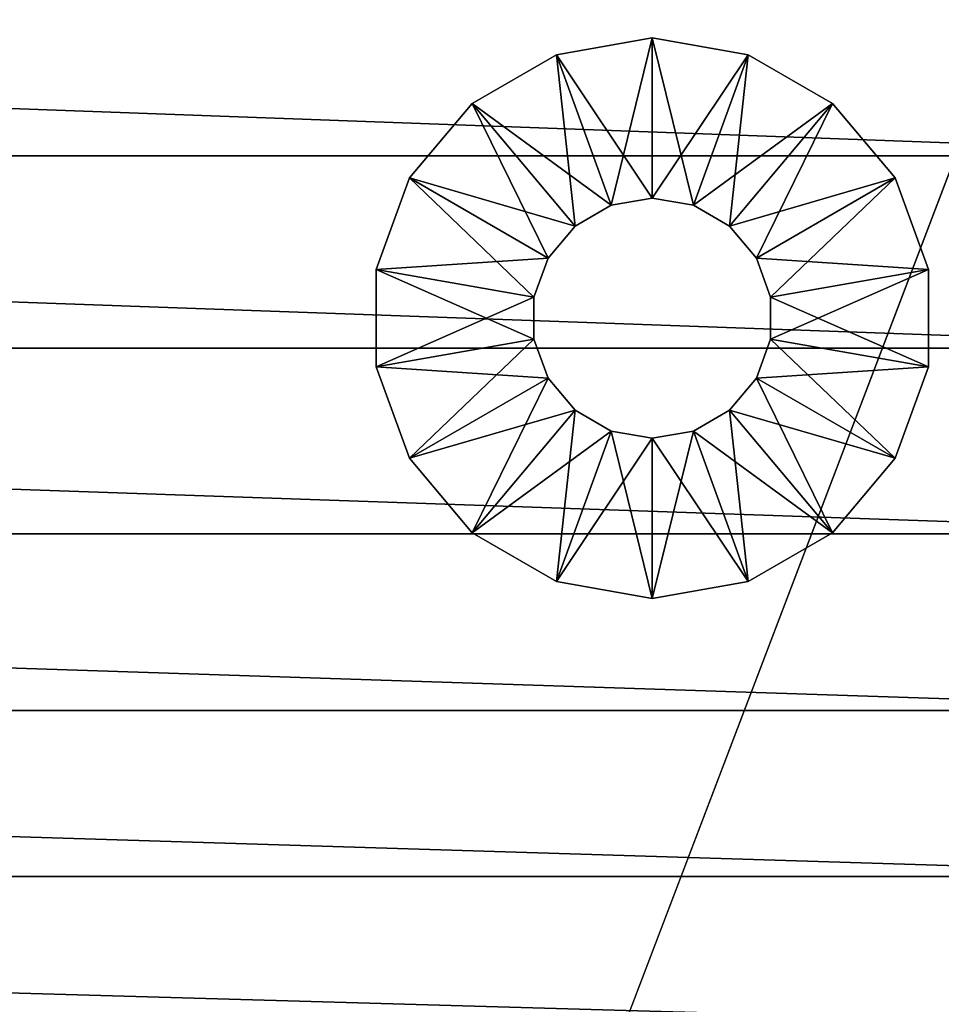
# Model space of a CAD drawing. Header units: inches. Extents: x 0 to 9, y -24.1 to 0.
# Tile 70 of 84: x 6.8 to 8.3, y -2.9 to -1.3. Entities that reach past the tile are written whole.
import ezdxf

# ---------------------------------------------------------------- set-up
doc = ezdxf.new("R2010")
doc.units = ezdxf.units.IN
doc.header["$LTSCALE"] = 25.4
doc.layers.add('A-FURN-3-ST', color=150, linetype='Continuous')
doc.layers.add('A-FURN-3-ST-GD', color=252, linetype='Continuous')

msp = doc.modelspace()

# ---------------------------------------------------------------- meshes
at = {"layer": 'A-FURN-3-ST'}
mesh = msp.add_polyface(dxfattribs=at)
corners = [(0.1776, -8.4591, 6.9257), (0.1755, -8.4583, 6.9241), (0.1755, -8.6817, 6.8298), (0.1801, -8.4597, 6.927), (0.1776, -8.6825, 6.8314), (0.183, -8.4601, 6.9279), (0.1801, -8.6831, 6.8327), (0.1863, -8.4604, 6.9284), (0.183, -8.6836, 6.8336), (0.1776, -8.2405, 7.0323), (0.1755, -8.2397, 7.0307), (0.1801, -8.2411, 7.0336), (0.183, -8.2415, 7.0344), (0.1863, -8.2418, 7.035), (0.1776, -8.0272, 7.1508), (0.1755, -8.0264, 7.1492), (0.1801, -8.0278, 7.152), (0.183, -8.0282, 7.1529), (0.1863, -8.0285, 7.1534), (0.1776, -6.9994, 7.9437), (0.1755, -6.9986, 7.9421), (0.1801, -7, 7.9449), (0.183, -7.0004, 7.9458), (0.1863, -7.0007, 7.9464), (0.1737, -6.9976, 7.9401), (0.1755, -6.1887, 8.8881), (0.1776, -6.1895, 8.8897), (0.1801, -6.1901, 8.891), (0.183, -6.1906, 8.8919), (0.1863, -6.1908, 8.8924), (0.19, -8.2419, 7.0352), (0.19, -8.4605, 6.9286), (0.19, -8.0286, 7.1536), (0.19, -7.0008, 7.9465), (0.19, -6.1909, 8.8926), (0.3213, -22.4846, 0.2892), (0.3213, -0.4423, 0.2807), (0.3213, -0.4356, 0.4697), (0.1707, -22.6352, 0.2919), (0.1707, -0.2918, 0.2779), (8.8422, -7.0008, 7.9466), (8.8422, -8.0286, 7.1536), (8.8422, -8.2419, 7.0352), (8.8422, -8.4605, 6.9286), (0.3213, -22.4779, 0.4782), (8.711, -0.4356, 0.4697)]
mesh.append_faces([[corners[k] for k in face] for face in [(0, 1, 2), (3, 0, 4), (5, 3, 6), (7, 5, 8), (9, 10, 1), (1, 0, 9), (11, 9, 0), (0, 3, 11), (12, 11, 3), (3, 5, 12), (13, 12, 5), (5, 7, 13), (14, 15, 10), (10, 9, 14), (16, 14, 9), (9, 11, 16), (17, 16, 11), (11, 12, 17), (18, 17, 12), (12, 13, 18), (19, 20, 15), (15, 14, 19), (21, 19, 14), (14, 16, 21), (22, 21, 16), (16, 17, 22), (23, 22, 17), (17, 18, 23), (24, 20, 25), (20, 19, 26), (19, 21, 27), (21, 22, 28), (22, 23, 29), (30, 13, 7), (7, 31, 30), (32, 18, 13), (13, 30, 32), (33, 23, 18), (18, 32, 33), (23, 33, 34), (38, 39, 36), (34, 33, 40), (33, 32, 41), (32, 30, 42), (30, 31, 43)]])
mesh.append_faces([[corners[k] for k in face] for face in [(35, 36, 37), (44, 37, 45)]], dxfattribs={"vtx2": -1})
mesh = msp.add_polyface(dxfattribs=at)
corners = [(8.8546, -13.1843, 6.9343), (8.8567, -13.1836, 6.9327), (8.8567, -12.9735, 6.8444), (8.8521, -13.1849, 6.9355), (8.8546, -12.9743, 6.846), (8.8492, -13.1854, 6.9364), (8.8521, -12.9749, 6.8473), (8.8459, -13.1856, 6.937), (8.8492, -12.9753, 6.8482), (8.8546, -13.3908, 7.0323), (8.8567, -13.39, 7.0307), (8.8521, -13.3914, 7.0335), (8.8492, -13.3918, 7.0344), (8.8459, -13.3921, 7.035), (8.8546, -13.5933, 7.1393), (8.8567, -13.5925, 7.1377), (8.8521, -13.5939, 7.1406), (8.8492, -13.5944, 7.1415), (8.8459, -13.5946, 7.142), (8.8546, -15.7958, 8.2178), (8.8567, -15.795, 8.2162), (8.8521, -15.7964, 8.219), (8.8492, -15.7969, 8.2199), (8.8459, -15.7971, 8.2204), (8.8546, -15.9903, 8.3267), (8.8521, -15.9909, 8.328), (8.8492, -15.9913, 8.3289), (8.8459, -15.9916, 8.3294), (8.8422, -13.1857, 6.9371), (8.8459, -12.9756, 6.8487), (8.8422, -13.3921, 7.0352), (8.8422, -13.5947, 7.1422), (8.8422, -15.7972, 8.2206), (8.8422, -15.9916, 8.3296), (8.711, -0.4423, 0.2807), (8.711, -22.4846, 0.2892), (8.711, -22.4779, 0.4782), (8.8616, -0.2918, 0.2779), (8.8616, -22.6352, 0.2919), (0.19, -13.1857, 6.9371), (0.19, -13.3921, 7.0351), (0.19, -13.5947, 7.1422), (0.19, -15.7972, 8.2206), (8.711, -0.4356, 0.4697), (0.3213, -22.4779, 0.4782)]
mesh.append_faces([[corners[k] for k in face] for face in [(0, 1, 2), (3, 0, 4), (5, 3, 6), (7, 5, 8), (9, 10, 1), (1, 0, 9), (11, 9, 0), (0, 3, 11), (12, 11, 3), (3, 5, 12), (13, 12, 5), (5, 7, 13), (14, 15, 10), (10, 9, 14), (16, 14, 9), (9, 11, 16), (17, 16, 11), (11, 12, 17), (18, 17, 12), (12, 13, 18), (19, 20, 15), (15, 14, 19), (21, 19, 14), (14, 16, 21), (22, 21, 16), (16, 17, 22), (23, 22, 17), (17, 18, 23), (20, 19, 24), (19, 21, 25), (21, 22, 26), (22, 23, 27), (28, 7, 29), (30, 13, 7), (7, 28, 30), (31, 18, 13), (13, 30, 31), (32, 23, 18), (18, 31, 32), (23, 32, 33), (34, 35, 36), (37, 38, 35), (30, 28, 39), (31, 30, 40), (32, 31, 41), (33, 32, 42)]])
mesh.append_faces([[corners[k] for k in face] for face in [(43, 36, 44)]], dxfattribs={"vtx2": -1})
mesh = msp.add_polyface(dxfattribs=at)
corners = [(8.8546, -6.9994, 7.9437), (8.8567, -6.9986, 7.9421), (8.8567, -6.1887, 8.8881), (8.8521, -7, 7.9449), (8.8546, -6.1895, 8.8897), (8.8492, -7.0004, 7.9458), (8.8521, -6.1901, 8.891), (8.8459, -7.0007, 7.9464), (8.8492, -6.1906, 8.8919), (8.8585, -6.9976, 7.9401), (8.8567, -8.0264, 7.1492), (8.8546, -8.0272, 7.1508), (8.8521, -8.0278, 7.152), (8.8492, -8.0282, 7.1529), (8.8459, -8.0285, 7.1535), (8.8546, -8.2405, 7.0323), (8.8567, -8.2397, 7.0307), (8.8521, -8.2411, 7.0336), (8.8492, -8.2415, 7.0345), (8.8459, -8.2418, 7.035), (8.8546, -8.4591, 6.9257), (8.8567, -8.4583, 6.9241), (8.8521, -8.4597, 6.927), (8.8492, -8.4601, 6.9279), (8.8459, -8.4604, 6.9284), (8.8546, -8.6825, 6.8314), (8.8521, -8.6831, 6.8327), (8.8492, -8.6836, 6.8336), (8.8422, -7.0008, 7.9466), (8.8459, -6.1908, 8.8924), (8.8422, -6.1909, 8.8926), (8.8422, -8.0286, 7.1536), (8.8422, -8.2419, 7.0352), (8.8422, -8.4605, 6.9286), (8.711, -22.4779, 0.4782), (8.711, -0.4356, 0.4697), (8.711, -0.4423, 0.2807), (8.711, -22.4846, 0.2892), (8.8616, -0.2918, 0.2779), (0.19, -6.1909, 8.8926), (0.19, -7.0008, 7.9465), (0.19, -8.0286, 7.1536), (0.19, -8.2419, 7.0352)]
mesh.append_faces([[corners[k] for k in face] for face in [(0, 1, 2), (3, 0, 4), (5, 3, 6), (7, 5, 8), (9, 1, 10), (11, 10, 1), (1, 0, 11), (12, 11, 0), (0, 3, 12), (13, 12, 3), (3, 5, 13), (14, 13, 5), (5, 7, 14), (15, 16, 10), (10, 11, 15), (17, 15, 11), (11, 12, 17), (18, 17, 12), (12, 13, 18), (19, 18, 13), (13, 14, 19), (20, 21, 16), (16, 15, 20), (22, 20, 15), (15, 17, 22), (23, 22, 17), (17, 18, 23), (24, 23, 18), (18, 19, 24), (21, 20, 25), (20, 22, 26), (22, 23, 27), (28, 7, 29), (29, 30, 28), (31, 14, 7), (7, 28, 31), (32, 19, 14), (14, 31, 32), (33, 24, 19), (19, 32, 33), (34, 35, 36), (37, 36, 38), (28, 30, 39), (31, 28, 40), (32, 31, 41), (33, 32, 42)]])
mesh = msp.add_polyface(dxfattribs=at)
corners = [(0.1776, -15.7958, 8.2178), (0.1755, -15.795, 8.2161), (0.1755, -15.9895, 8.3251), (0.1801, -15.7964, 8.219), (0.1776, -15.9903, 8.3267), (0.183, -15.7969, 8.2199), (0.1801, -15.9909, 8.328), (0.1863, -15.7971, 8.2204), (0.183, -15.9913, 8.3289), (0.1737, -15.7941, 8.2142), (0.1755, -13.5925, 7.1377), (0.1776, -13.5933, 7.1393), (0.1801, -13.5939, 7.1406), (0.183, -13.5944, 7.1415), (0.1863, -13.5946, 7.142), (0.1776, -13.3908, 7.0323), (0.1755, -13.39, 7.0307), (0.1801, -13.3914, 7.0335), (0.183, -13.3918, 7.0344), (0.1863, -13.3921, 7.035), (0.1776, -13.1843, 6.9343), (0.1755, -13.1836, 6.9327), (0.1801, -13.1849, 6.9355), (0.183, -13.1854, 6.9364), (0.1863, -13.1856, 6.937), (0.1776, -12.9743, 6.846), (0.1801, -12.9749, 6.8473), (0.183, -12.9753, 6.8481), (0.1863, -12.9756, 6.8487), (0.19, -15.7972, 8.2206), (0.1863, -15.9916, 8.3294), (0.19, -13.5947, 7.1422), (0.19, -13.3921, 7.0351), (0.19, -13.1857, 6.9371), (0.19, -12.9756, 6.8489), (0.3213, -0.4356, 0.4697), (0.3213, -22.4779, 0.4782), (0.3213, -22.4846, 0.2892), (0.3213, -0.4423, 0.2807), (0.1707, -22.6352, 0.2919), (8.8422, -13.1857, 6.9371), (8.8422, -13.3921, 7.0352), (8.8422, -13.5947, 7.1422), (8.8422, -15.7972, 8.2206)]
mesh.append_faces([[corners[k] for k in face] for face in [(0, 1, 2), (3, 0, 4), (5, 3, 6), (7, 5, 8), (9, 1, 10), (11, 10, 1), (1, 0, 11), (12, 11, 0), (0, 3, 12), (13, 12, 3), (3, 5, 13), (14, 13, 5), (5, 7, 14), (15, 16, 10), (10, 11, 15), (17, 15, 11), (11, 12, 17), (18, 17, 12), (12, 13, 18), (19, 18, 13), (13, 14, 19), (20, 21, 16), (16, 15, 20), (22, 20, 15), (15, 17, 22), (23, 22, 17), (17, 18, 23), (24, 23, 18), (18, 19, 24), (21, 20, 25), (20, 22, 26), (22, 23, 27), (23, 24, 28), (29, 7, 30), (31, 14, 7), (7, 29, 31), (32, 19, 14), (14, 31, 32), (33, 24, 19), (19, 32, 33), (24, 33, 34), (38, 37, 39), (34, 33, 40), (33, 32, 41), (32, 31, 42), (31, 29, 43)]])
mesh.append_faces([[corners[k] for k in face] for face in [(35, 36, 37)]], dxfattribs={"vtx2": -1})
mesh = msp.add_polyface(dxfattribs=at)
corners = [(0.1863, -3.865, 12.7568), (0.183, -3.8648, 12.7563), (0.183, -4.4357, 11.8328), (0.1801, -3.8643, 12.7554), (0.183, -3.1953, 13.8223), (0.1863, -3.1956, 13.8229), (0.1863, -2.972, 14.0565), (0.183, -2.9718, 14.056), (0.1863, -2.7248, 14.2584), (0.183, -2.7246, 14.2578), (0.1863, -2.4572, 14.4269), (0.183, -2.4569, 14.4263), (0.1801, -2.4565, 14.4254), (0.183, -2.172, 14.56), (0.1863, -2.1723, 14.5605), (0.1801, -2.1716, 14.5591), (0.183, -1.8731, 14.6573), (0.1863, -1.8733, 14.6579), (0.1801, -1.8726, 14.6564), (0.183, -1.5632, 14.7168), (0.1863, -1.5635, 14.7174), (0.1801, -1.5628, 14.7159), (0.183, -1.2458, 14.737), (0.1863, -1.2461, 14.7375), (0.19, -3.8651, 12.757), (0.1863, -4.436, 11.8334), (0.19, -3.1957, 13.823), (0.19, -2.9721, 14.0567), (0.19, -2.7249, 14.2585), (0.19, -2.4573, 14.427), (0.19, -2.1724, 14.5607), (0.19, -1.8734, 14.658), (0.19, -1.5636, 14.7175), (0.19, -1.2461, 14.7377), (8.8422, -1.5636, 14.7176), (8.8422, -1.8734, 14.658), (8.8422, -2.1724, 14.5607), (8.8422, -2.4573, 14.427), (8.8422, -2.7249, 14.2585), (8.8422, -2.9721, 14.0567), (8.8422, -3.1956, 13.823), (8.8422, -3.8651, 12.757)]
mesh.append_faces([[corners[k] for k in face] for face in [(0, 1, 2), (3, 1, 4), (5, 4, 1), (1, 0, 5), (6, 7, 4), (4, 5, 6), (8, 9, 7), (7, 6, 8), (10, 11, 9), (9, 8, 10), (12, 11, 13), (14, 13, 11), (11, 10, 14), (15, 13, 16), (17, 16, 13), (13, 14, 17), (18, 16, 19), (20, 19, 16), (16, 17, 20), (21, 19, 22), (23, 22, 19), (19, 20, 23), (24, 0, 25), (26, 5, 0), (0, 24, 26), (27, 6, 5), (5, 26, 27), (28, 8, 6), (6, 27, 28), (29, 10, 8), (8, 28, 29), (30, 14, 10), (10, 29, 30), (31, 17, 14), (14, 30, 31), (32, 20, 17), (17, 31, 32), (33, 23, 20), (20, 32, 33), (33, 32, 34), (32, 31, 35), (31, 30, 36), (30, 29, 37), (29, 28, 38), (28, 27, 39), (27, 26, 40), (26, 24, 41)]])
mesh = msp.add_polyface(dxfattribs=at)
corners = [(8.8521, -1.2454, 14.7361), (8.8492, -1.2458, 14.737), (8.8492, -1.5632, 14.7168), (8.8459, -1.5635, 14.7174), (8.8459, -1.2461, 14.7375), (8.8521, -1.5628, 14.7159), (8.8492, -1.8731, 14.6573), (8.8459, -1.8733, 14.6579), (8.8521, -1.8726, 14.6564), (8.8492, -2.172, 14.56), (8.8459, -2.1723, 14.5605), (8.8521, -2.1716, 14.5591), (8.8492, -2.4569, 14.4263), (8.8459, -2.4572, 14.4269), (8.8521, -2.4565, 14.4254), (8.8492, -2.7246, 14.2578), (8.8459, -2.7248, 14.2584), (8.8521, -2.7241, 14.2569), (8.8492, -2.9718, 14.056), (8.8459, -2.972, 14.0565), (8.8459, -3.1956, 13.8229), (8.8492, -3.1953, 13.8223), (8.8459, -3.865, 12.7568), (8.8492, -3.8648, 12.7563), (8.8422, -1.5636, 14.7176), (8.8422, -1.2461, 14.7377), (8.8422, -1.8734, 14.658), (8.8422, -2.1724, 14.5607), (8.8422, -2.4573, 14.427), (8.8422, -2.7249, 14.2585), (8.8422, -2.9721, 14.0567), (8.8422, -3.1956, 13.823), (8.8422, -3.8651, 12.757), (0.19, -1.2461, 14.7377), (0.19, -1.5636, 14.7175), (0.19, -1.8734, 14.658), (0.19, -2.1724, 14.5607), (0.19, -2.4573, 14.427), (0.19, -2.7249, 14.2585), (0.19, -2.9721, 14.0567), (0.19, -3.1957, 13.823)]
mesh.append_faces([[corners[k] for k in face] for face in [(0, 1, 2), (3, 2, 1), (1, 4, 3), (5, 2, 6), (7, 6, 2), (2, 3, 7), (8, 6, 9), (10, 9, 6), (6, 7, 10), (11, 9, 12), (13, 12, 9), (9, 10, 13), (14, 12, 15), (16, 15, 12), (12, 13, 16), (17, 15, 18), (19, 18, 15), (15, 16, 19), (20, 21, 18), (18, 19, 20), (22, 23, 21), (21, 20, 22), (24, 3, 4), (4, 25, 24), (26, 7, 3), (3, 24, 26), (27, 10, 7), (7, 26, 27), (28, 13, 10), (10, 27, 28), (29, 16, 13), (13, 28, 29), (30, 19, 16), (16, 29, 30), (31, 20, 19), (19, 30, 31), (32, 22, 20), (20, 31, 32), (24, 25, 33), (26, 24, 34), (27, 26, 35), (28, 27, 36), (29, 28, 37), (30, 29, 38), (31, 30, 39), (32, 31, 40)]])
at = {"layer": 'A-FURN-3-ST-GD'}
mesh = msp.add_polyface(dxfattribs=at)
corners = [(7.3484, -1.7467, 0.3871), (7.402, -1.5993, 0.3871), (7.402, -1.5993, 0.2581), (7.3484, -1.7467, 0.5161), (7.402, -1.5993, 0.5161), (7.3484, -1.7467, 0.6452), (7.402, -1.5993, 0.6452), (7.402, -1.5993), (7.402, -1.5993, 0.129), (7.5029, -1.4792), (7.5029, -1.4792, 0.129), (7.5029, -1.4792, 0.2581), (7.5029, -1.4792, 0.3871), (7.5029, -1.4792, 0.5161), (7.5029, -1.4792, 0.6452), (7.6255, -1.7284, 0.6452), (7.6687, -1.6769, 0.6452), (7.6687, -1.6769), (7.6387, -1.4008), (7.6387, -1.4008, 0.129), (7.6387, -1.4008, 0.2581), (7.6387, -1.4008, 0.3871), (7.6387, -1.4008, 0.5161), (7.6387, -1.4008, 0.6452), (7.727, -1.6433, 0.6452), (7.727, -1.6433), (7.7932, -1.3735), (7.7932, -1.3735, 0.129), (7.7932, -1.3735, 0.2581), (7.7932, -1.3735, 0.3871), (7.7932, -1.3735, 0.5161), (7.7932, -1.3735, 0.6452), (7.7932, -1.6316, 0.6452), (7.727, -1.6433, 0.5161), (7.7932, -1.6316, 0.5161), (7.727, -1.6433, 0.3871), (7.7932, -1.6316, 0.3871), (7.727, -1.6433, 0.2581), (7.7932, -1.6316, 0.2581), (7.727, -1.6433, 0.129), (7.7932, -1.6316, 0.129), (7.7932, -1.6316)]
mesh.append_faces([[corners[k] for k in face] for face in [(6, 15, 14), (14, 16, 23), (17, 9, 25), (23, 24, 31), (25, 18, 41)]], dxfattribs={"vtx0": -1, "vtx1": -1})
mesh.append_faces([[corners[k] for k in face] for face in [(0, 1, 2), (3, 4, 1), (8, 10, 9), (2, 11, 10), (1, 12, 11), (4, 13, 12), (10, 19, 18), (11, 20, 19), (12, 21, 20), (13, 22, 21), (19, 27, 26), (20, 28, 27), (21, 29, 28), (22, 30, 29), (33, 34, 32), (35, 36, 34), (37, 38, 36), (39, 40, 38)]], dxfattribs={"vtx0": -1, "vtx2": -1})
mesh.append_faces([[corners[k] for k in face] for face in [(7, 8, 9), (9, 10, 18), (18, 19, 26), (24, 33, 32)]], dxfattribs={"vtx1": -1})
mesh.append_faces([[corners[k] for k in face] for face in [(8, 2, 10), (2, 1, 11), (1, 4, 12), (4, 6, 13), (15, 16, 14), (7, 9, 17), (10, 11, 19), (11, 12, 20), (12, 13, 21), (13, 14, 22), (16, 24, 23), (9, 18, 25), (19, 20, 27), (20, 21, 28), (21, 22, 29), (22, 23, 30), (24, 32, 31), (33, 35, 34), (35, 37, 36), (37, 39, 38), (39, 25, 40), (18, 26, 41)]], dxfattribs={"vtx1": -1, "vtx2": -1})
mesh.append_faces([[corners[k] for k in face] for face in [(5, 6, 4), (6, 14, 13), (14, 23, 22), (23, 31, 30), (25, 41, 40)]], dxfattribs={"vtx2": -1})
mesh = msp.add_polyface(dxfattribs=at)
corners = [(7.7932, -1.3735), (7.7932, -1.3735, 0.129), (7.9476, -1.4008), (7.9476, -1.4008, 0.129), (7.7932, -1.3735, 0.2581), (7.9476, -1.4008, 0.2581), (7.7932, -1.3735, 0.3871), (7.9476, -1.4008, 0.3871), (7.7932, -1.3735, 0.5161), (7.9476, -1.4008, 0.5161), (7.7932, -1.3735, 0.6452), (7.9476, -1.4008, 0.6452), (7.7932, -1.6316, 0.6452), (7.8594, -1.6433, 0.6452), (7.7932, -1.6316, 0.5161), (7.8594, -1.6433, 0.5161), (7.7932, -1.6316, 0.3871), (7.8594, -1.6433, 0.3871), (7.7932, -1.6316, 0.2581), (7.8594, -1.6433, 0.2581), (7.7932, -1.6316, 0.129), (7.8594, -1.6433, 0.129), (7.7932, -1.6316), (7.8594, -1.6433), (8.0834, -1.4792), (8.0834, -1.4792, 0.129), (8.0834, -1.4792, 0.2581), (8.0834, -1.4792, 0.3871), (8.0834, -1.4792, 0.5161), (8.0834, -1.4792, 0.6452), (7.9176, -1.6769, 0.6452), (7.9176, -1.6769), (8.1843, -1.5993), (8.1843, -1.5993, 0.129), (8.1843, -1.5993, 0.2581), (8.1843, -1.5993, 0.3871), (8.1843, -1.5993, 0.5161), (8.1843, -1.5993, 0.6452), (7.9608, -1.7284), (8.2379, -1.7467, 0.2581), (8.2379, -1.7467, 0.3871), (8.2379, -1.7467, 0.5161)]
mesh.append_faces([[corners[k] for k in face] for face in [(10, 12, 11), (22, 0, 23), (11, 13, 29), (23, 2, 31), (29, 30, 37), (31, 24, 38)]], dxfattribs={"vtx0": -1, "vtx1": -1})
mesh.append_faces([[corners[k] for k in face] for face in [(1, 3, 2), (4, 5, 3), (6, 7, 5), (8, 9, 7), (14, 15, 13), (16, 17, 15), (18, 19, 17), (20, 21, 19), (3, 25, 24), (5, 26, 25), (7, 27, 26), (9, 28, 27), (25, 33, 32), (26, 34, 33), (27, 35, 34), (28, 36, 35)]], dxfattribs={"vtx0": -1, "vtx2": -1})
mesh.append_faces([[corners[k] for k in face] for face in [(0, 1, 2), (12, 14, 13), (2, 3, 24), (24, 25, 32)]], dxfattribs={"vtx1": -1})
mesh.append_faces([[corners[k] for k in face] for face in [(1, 4, 3), (4, 6, 5), (6, 8, 7), (8, 10, 9), (12, 13, 11), (14, 16, 15), (16, 18, 17), (18, 20, 19), (20, 22, 21), (0, 2, 23), (3, 5, 25), (5, 7, 26), (7, 9, 27), (9, 11, 28), (13, 30, 29), (2, 24, 31), (25, 26, 33), (26, 27, 34), (27, 28, 35), (28, 29, 36), (24, 32, 38), (34, 35, 39), (35, 36, 40), (36, 37, 41)]], dxfattribs={"vtx1": -1, "vtx2": -1})
mesh.append_faces([[corners[k] for k in face] for face in [(10, 11, 9), (22, 23, 21), (11, 29, 28), (29, 37, 36)]], dxfattribs={"vtx2": -1})
mesh = msp.add_polyface(dxfattribs=at)
corners = [(7.3484, -1.9036, 0.129), (7.3484, -1.7467, 0.129), (7.3484, -1.7467), (7.3484, -1.9036, 0.2581), (7.3484, -1.7467, 0.2581), (7.3484, -1.9036, 0.3871), (7.3484, -1.7467, 0.3871), (7.3484, -1.9036, 0.5161), (7.3484, -1.7467, 0.5161), (7.3484, -1.9036, 0.6452), (7.3484, -1.7467, 0.6452), (7.6025, -1.8588, 0.6452), (7.6025, -1.7915, 0.6452), (7.6025, -1.8588, 0.5161), (7.6025, -1.7915, 0.5161), (7.6025, -1.8588, 0.3871), (7.6025, -1.7915, 0.3871), (7.6025, -1.8588, 0.2581), (7.6025, -1.7915, 0.2581), (7.6025, -1.8588, 0.129), (7.6025, -1.7915, 0.129), (7.6025, -1.8588), (7.6025, -1.7915), (7.3484, -1.9036), (7.402, -1.5993), (7.402, -1.5993, 0.129), (7.402, -1.5993, 0.2581), (7.402, -1.5993, 0.3871), (7.402, -1.5993, 0.5161), (7.402, -1.5993, 0.6452), (7.6255, -1.7284, 0.6452), (7.6255, -1.7284, 0.5161), (7.6255, -1.7284, 0.3871), (7.6255, -1.7284, 0.2581), (7.6255, -1.7284, 0.129), (7.6255, -1.7284), (7.6687, -1.6769, 0.6452), (7.6687, -1.6769, 0.5161), (7.6687, -1.6769, 0.3871), (7.6687, -1.6769, 0.2581), (7.6687, -1.6769, 0.129), (7.6687, -1.6769), (7.727, -1.6433, 0.6452), (7.727, -1.6433, 0.5161), (7.727, -1.6433, 0.3871), (7.727, -1.6433, 0.2581), (7.727, -1.6433, 0.129), (7.727, -1.6433)]
mesh.append_faces([[corners[k] for k in face] for face in [(10, 12, 29), (22, 2, 35), (35, 24, 41)]], dxfattribs={"vtx0": -1, "vtx1": -1})
mesh.append_faces([[corners[k] for k in face] for face in [(0, 1, 2), (3, 4, 1), (5, 6, 4), (7, 8, 6), (13, 14, 12), (15, 16, 14), (17, 18, 16), (19, 20, 18), (1, 25, 24), (4, 26, 25), (14, 31, 30), (16, 32, 31), (18, 33, 32), (20, 34, 33), (31, 37, 36), (32, 38, 37), (33, 39, 38), (34, 40, 39), (37, 43, 42), (38, 44, 43), (39, 45, 44), (40, 46, 45)]], dxfattribs={"vtx0": -1, "vtx2": -1})
mesh.append_faces([[corners[k] for k in face] for face in [(2, 1, 24), (12, 14, 30), (30, 31, 36), (36, 37, 42)]], dxfattribs={"vtx1": -1})
mesh.append_faces([[corners[k] for k in face] for face in [(11, 12, 10), (23, 2, 22), (1, 4, 25), (4, 6, 26), (6, 8, 27), (8, 10, 28), (12, 30, 29), (14, 16, 31), (16, 18, 32), (18, 20, 33), (20, 22, 34), (2, 24, 35), (31, 32, 37), (32, 33, 38), (33, 34, 39), (34, 35, 40), (37, 38, 43), (38, 39, 44), (39, 40, 45), (40, 41, 46)]], dxfattribs={"vtx1": -1, "vtx2": -1})
mesh.append_faces([[corners[k] for k in face] for face in [(9, 10, 8), (21, 22, 20), (22, 35, 34), (35, 41, 40), (41, 47, 46)]], dxfattribs={"vtx2": -1})
mesh = msp.add_polyface(dxfattribs=at)
corners = [(7.8594, -1.6433, 0.6452), (7.8594, -1.6433, 0.5161), (7.9176, -1.6769, 0.6452), (7.9176, -1.6769, 0.5161), (7.8594, -1.6433, 0.3871), (7.9176, -1.6769, 0.3871), (7.8594, -1.6433, 0.2581), (7.9176, -1.6769, 0.2581), (7.8594, -1.6433, 0.129), (7.9176, -1.6769, 0.129), (7.8594, -1.6433), (7.9176, -1.6769), (7.9608, -1.7284, 0.6452), (8.1843, -1.5993, 0.6452), (7.9608, -1.7284, 0.5161), (7.9608, -1.7284, 0.3871), (7.9608, -1.7284, 0.2581), (7.9608, -1.7284, 0.129), (7.9608, -1.7284), (8.1843, -1.5993), (8.1843, -1.5993, 0.129), (8.2379, -1.7467), (8.2379, -1.7467, 0.129), (8.1843, -1.5993, 0.2581), (8.2379, -1.7467, 0.2581), (8.1843, -1.5993, 0.3871), (8.2379, -1.7467, 0.3871), (8.1843, -1.5993, 0.5161), (8.2379, -1.7467, 0.5161), (8.2379, -1.7467, 0.6452), (7.9838, -1.7915, 0.6452), (7.9838, -1.7915, 0.5161), (7.9838, -1.7915, 0.3871), (7.9838, -1.7915, 0.2581), (7.9838, -1.7915, 0.129), (7.9838, -1.7915), (8.2379, -1.9036), (8.2379, -1.9036, 0.129), (8.2379, -1.9036, 0.2581), (8.2379, -1.9036, 0.3871), (8.2379, -1.9036, 0.5161), (8.2379, -1.9036, 0.6452), (7.9838, -1.8588, 0.6452), (7.9838, -1.8588, 0.5161), (7.9838, -1.8588, 0.3871), (7.9838, -1.8588, 0.2581), (7.9838, -1.8588, 0.129), (7.9838, -1.8588)]
mesh.append_faces([[corners[k] for k in face] for face in [(13, 12, 29), (18, 19, 35), (29, 30, 41), (35, 21, 47)]], dxfattribs={"vtx0": -1, "vtx1": -1})
mesh.append_faces([[corners[k] for k in face] for face in [(1, 3, 2), (4, 5, 3), (6, 7, 5), (8, 9, 7), (3, 14, 12), (5, 15, 14), (7, 16, 15), (9, 17, 16), (20, 22, 21), (23, 24, 22), (25, 26, 24), (27, 28, 26), (14, 31, 30), (15, 32, 31), (16, 33, 32), (17, 34, 33)]], dxfattribs={"vtx0": -1, "vtx2": -1})
mesh.append_faces([[corners[k] for k in face] for face in [(0, 1, 2), (2, 3, 12), (19, 20, 21), (12, 14, 30), (21, 22, 36), (30, 31, 42)]], dxfattribs={"vtx1": -1})
mesh.append_faces([[corners[k] for k in face] for face in [(1, 4, 3), (4, 6, 5), (6, 8, 7), (8, 10, 9), (2, 12, 13), (3, 5, 14), (5, 7, 15), (7, 9, 16), (9, 11, 17), (20, 23, 22), (12, 30, 29), (14, 15, 31), (15, 16, 32), (16, 17, 33), (17, 18, 34), (19, 21, 35), (22, 24, 37), (24, 26, 38), (26, 28, 39), (28, 29, 40), (31, 32, 43), (32, 33, 44), (33, 34, 45), (34, 35, 46)]], dxfattribs={"vtx1": -1, "vtx2": -1})
mesh.append_faces([[corners[k] for k in face] for face in [(10, 11, 9), (11, 18, 17), (13, 29, 28), (18, 35, 34)]], dxfattribs={"vtx2": -1})
mesh = msp.add_polyface(dxfattribs=at)
corners = [(7.727, -2.007, 0.6452), (7.727, -2.007, 0.5161), (7.6687, -1.9734, 0.6452), (7.6687, -1.9734, 0.5161), (7.727, -2.007, 0.3871), (7.6687, -1.9734, 0.3871), (7.727, -2.007, 0.2581), (7.6687, -1.9734, 0.2581), (7.727, -2.007, 0.129), (7.6687, -1.9734, 0.129), (7.727, -2.007), (7.6687, -1.9734), (7.6255, -1.9219, 0.6452), (7.402, -2.051, 0.6452), (7.6255, -1.9219, 0.5161), (7.6255, -1.9219, 0.3871), (7.6255, -1.9219, 0.2581), (7.6255, -1.9219, 0.129), (7.6255, -1.9219), (7.402, -2.051, 0.129), (7.3484, -1.9036, 0.129), (7.3484, -1.9036), (7.402, -2.051, 0.2581), (7.3484, -1.9036, 0.2581), (7.402, -2.051, 0.3871), (7.3484, -1.9036, 0.3871), (7.402, -2.051, 0.5161), (7.3484, -1.9036, 0.5161), (7.3484, -1.9036, 0.6452), (7.6025, -1.8588, 0.6452), (7.6025, -1.8588, 0.5161), (7.6025, -1.8588, 0.3871), (7.6025, -1.8588, 0.2581), (7.6025, -1.8588, 0.129), (7.6025, -1.8588), (7.402, -2.051), (7.3484, -1.7467), (7.3484, -1.7467, 0.129), (7.3484, -1.7467, 0.2581), (7.3484, -1.7467, 0.3871), (7.3484, -1.7467, 0.5161), (7.3484, -1.7467, 0.6452), (7.6025, -1.7915, 0.6452), (7.6025, -1.7915, 0.5161), (7.6025, -1.7915, 0.3871), (7.6025, -1.7915, 0.2581), (7.6025, -1.7915, 0.129), (7.6025, -1.7915)]
mesh.append_faces([[corners[k] for k in face] for face in [(13, 12, 28), (18, 35, 34), (28, 29, 41), (34, 21, 47)]], dxfattribs={"vtx0": -1, "vtx1": -1})
mesh.append_faces([[corners[k] for k in face] for face in [(1, 3, 2), (4, 5, 3), (6, 7, 5), (8, 9, 7), (3, 14, 12), (5, 15, 14), (7, 16, 15), (9, 17, 16), (19, 20, 21), (22, 23, 20), (24, 25, 23), (26, 27, 25), (14, 30, 29), (15, 31, 30), (16, 32, 31), (17, 33, 32)]], dxfattribs={"vtx0": -1, "vtx2": -1})
mesh.append_faces([[corners[k] for k in face] for face in [(0, 1, 2), (2, 3, 12), (12, 14, 29), (21, 20, 36), (29, 30, 42)]], dxfattribs={"vtx1": -1})
mesh.append_faces([[corners[k] for k in face] for face in [(1, 4, 3), (4, 6, 5), (6, 8, 7), (8, 10, 9), (2, 12, 13), (3, 5, 14), (5, 7, 15), (7, 9, 16), (9, 11, 17), (24, 26, 25), (26, 13, 27), (12, 29, 28), (14, 15, 30), (15, 16, 31), (16, 17, 32), (17, 18, 33), (35, 21, 34), (20, 23, 37), (23, 25, 38), (25, 27, 39), (27, 28, 40), (30, 31, 43), (31, 32, 44), (32, 33, 45), (33, 34, 46)]], dxfattribs={"vtx1": -1, "vtx2": -1})
mesh.append_faces([[corners[k] for k in face] for face in [(10, 11, 9), (11, 18, 17), (13, 28, 27), (18, 34, 33)]], dxfattribs={"vtx2": -1})
mesh = msp.add_polyface(dxfattribs=at)
corners = [(8.2379, -1.7467, 0.129), (8.2379, -1.9036, 0.129), (8.2379, -1.9036), (8.2379, -1.7467, 0.2581), (8.2379, -1.9036, 0.2581), (8.2379, -1.7467, 0.3871), (8.2379, -1.9036, 0.3871), (8.2379, -1.7467, 0.5161), (8.2379, -1.9036, 0.5161), (8.2379, -1.7467, 0.6452), (8.2379, -1.9036, 0.6452), (7.9838, -1.7915, 0.6452), (7.9838, -1.8588, 0.6452), (7.9838, -1.7915, 0.5161), (7.9838, -1.8588, 0.5161), (7.9838, -1.7915, 0.3871), (7.9838, -1.8588, 0.3871), (7.9838, -1.7915, 0.2581), (7.9838, -1.8588, 0.2581), (7.9838, -1.7915, 0.129), (7.9838, -1.8588, 0.129), (7.9838, -1.7915), (7.9838, -1.8588), (8.2379, -1.7467), (8.1843, -2.051), (8.1843, -2.051, 0.129), (8.1843, -2.051, 0.2581), (8.1843, -2.051, 0.3871), (8.1843, -2.051, 0.5161), (8.1843, -2.051, 0.6452), (7.9608, -1.9219, 0.6452), (7.9608, -1.9219, 0.5161), (7.9608, -1.9219, 0.3871), (7.9608, -1.9219, 0.2581), (7.9608, -1.9219, 0.129), (7.9608, -1.9219), (7.9176, -1.9734, 0.6452), (7.9176, -1.9734, 0.5161), (7.9176, -1.9734, 0.3871), (7.9176, -1.9734, 0.2581), (7.9176, -1.9734, 0.129), (7.9176, -1.9734), (7.8594, -2.007, 0.6452), (7.8594, -2.007, 0.5161), (7.8594, -2.007, 0.3871), (7.8594, -2.007, 0.2581), (7.8594, -2.007, 0.129), (7.8594, -2.007)]
mesh.append_faces([[corners[k] for k in face] for face in [(10, 12, 29), (22, 2, 35), (35, 24, 41)]], dxfattribs={"vtx0": -1, "vtx1": -1})
mesh.append_faces([[corners[k] for k in face] for face in [(0, 1, 2), (3, 4, 1), (5, 6, 4), (7, 8, 6), (13, 14, 12), (15, 16, 14), (17, 18, 16), (19, 20, 18), (8, 28, 27), (14, 31, 30), (16, 32, 31), (18, 33, 32), (20, 34, 33), (31, 37, 36), (32, 38, 37), (33, 39, 38), (34, 40, 39), (37, 43, 42), (38, 44, 43), (39, 45, 44), (40, 46, 45)]], dxfattribs={"vtx0": -1, "vtx2": -1})
mesh.append_faces([[corners[k] for k in face] for face in [(2, 1, 24), (12, 14, 30), (30, 31, 36), (36, 37, 42)]], dxfattribs={"vtx1": -1})
mesh.append_faces([[corners[k] for k in face] for face in [(11, 12, 10), (23, 2, 22), (1, 4, 25), (4, 6, 26), (6, 8, 27), (8, 10, 28), (12, 30, 29), (14, 16, 31), (16, 18, 32), (18, 20, 33), (20, 22, 34), (2, 24, 35), (31, 32, 37), (32, 33, 38), (33, 34, 39), (34, 35, 40), (37, 38, 43), (38, 39, 44), (39, 40, 45), (40, 41, 46)]], dxfattribs={"vtx1": -1, "vtx2": -1})
mesh.append_faces([[corners[k] for k in face] for face in [(9, 10, 8), (21, 22, 20), (10, 29, 28), (22, 35, 34), (35, 41, 40), (41, 47, 46)]], dxfattribs={"vtx2": -1})
mesh = msp.add_polyface(dxfattribs=at)
corners = [(7.7932, -2.2768), (7.7932, -2.2768, 0.129), (7.6387, -2.2495), (7.6387, -2.2495, 0.129), (7.7932, -2.2768, 0.2581), (7.6387, -2.2495, 0.2581), (7.7932, -2.2768, 0.3871), (7.6387, -2.2495, 0.3871), (7.7932, -2.2768, 0.5161), (7.6387, -2.2495, 0.5161), (7.7932, -2.2768, 0.6452), (7.6387, -2.2495, 0.6452), (7.7932, -2.0187, 0.6452), (7.727, -2.007, 0.6452), (7.7932, -2.0187, 0.5161), (7.727, -2.007, 0.5161), (7.7932, -2.0187, 0.3871), (7.727, -2.007, 0.3871), (7.7932, -2.0187, 0.2581), (7.727, -2.007, 0.2581), (7.7932, -2.0187, 0.129), (7.727, -2.007, 0.129), (7.7932, -2.0187), (7.727, -2.007), (7.5029, -2.1711), (7.5029, -2.1711, 0.129), (7.5029, -2.1711, 0.2581), (7.5029, -2.1711, 0.3871), (7.5029, -2.1711, 0.5161), (7.5029, -2.1711, 0.6452), (7.6687, -1.9734, 0.6452), (7.6687, -1.9734), (7.402, -2.051), (7.402, -2.051, 0.129), (7.402, -2.051, 0.2581), (7.402, -2.051, 0.3871), (7.402, -2.051, 0.5161), (7.402, -2.051, 0.6452), (7.6255, -1.9219), (7.3484, -1.9036), (7.3484, -1.9036, 0.129), (7.3484, -1.9036, 0.2581)]
mesh.append_faces([[corners[k] for k in face] for face in [(10, 12, 11), (22, 0, 23), (11, 13, 29), (23, 2, 31), (29, 30, 37), (31, 24, 38)]], dxfattribs={"vtx0": -1, "vtx1": -1})
mesh.append_faces([[corners[k] for k in face] for face in [(1, 3, 2), (4, 5, 3), (6, 7, 5), (8, 9, 7), (14, 15, 13), (16, 17, 15), (18, 19, 17), (20, 21, 19), (3, 25, 24), (5, 26, 25), (7, 27, 26), (9, 28, 27), (25, 33, 32), (26, 34, 33), (27, 35, 34), (28, 36, 35)]], dxfattribs={"vtx0": -1, "vtx2": -1})
mesh.append_faces([[corners[k] for k in face] for face in [(0, 1, 2), (12, 14, 13), (2, 3, 24), (24, 25, 32), (32, 33, 39)]], dxfattribs={"vtx1": -1})
mesh.append_faces([[corners[k] for k in face] for face in [(1, 4, 3), (4, 6, 5), (6, 8, 7), (8, 10, 9), (12, 13, 11), (14, 16, 15), (16, 18, 17), (18, 20, 19), (20, 22, 21), (0, 2, 23), (3, 5, 25), (5, 7, 26), (7, 9, 27), (9, 11, 28), (13, 30, 29), (2, 24, 31), (25, 26, 33), (26, 27, 34), (27, 28, 35), (28, 29, 36), (24, 32, 38), (33, 34, 40), (34, 35, 41)]], dxfattribs={"vtx1": -1, "vtx2": -1})
mesh.append_faces([[corners[k] for k in face] for face in [(10, 11, 9), (22, 23, 21), (11, 29, 28), (29, 37, 36)]], dxfattribs={"vtx2": -1})
mesh = msp.add_polyface(dxfattribs=at)
corners = [(8.2379, -1.9036, 0.129), (8.1843, -2.051, 0.129), (8.1843, -2.051), (8.2379, -1.9036, 0.2581), (8.1843, -2.051, 0.2581), (8.2379, -1.9036, 0.3871), (8.1843, -2.051, 0.3871), (8.0834, -2.1711), (8.0834, -2.1711, 0.129), (8.0834, -2.1711, 0.2581), (8.0834, -2.1711, 0.3871), (8.1843, -2.051, 0.5161), (8.0834, -2.1711, 0.5161), (8.1843, -2.051, 0.6452), (8.0834, -2.1711, 0.6452), (7.9608, -1.9219, 0.6452), (7.9176, -1.9734, 0.6452), (7.9176, -1.9734), (7.9476, -2.2495), (7.9476, -2.2495, 0.129), (7.9476, -2.2495, 0.2581), (7.9476, -2.2495, 0.3871), (7.9476, -2.2495, 0.5161), (7.9476, -2.2495, 0.6452), (7.8594, -2.007, 0.6452), (7.8594, -2.007), (7.7932, -2.2768), (7.7932, -2.2768, 0.129), (7.7932, -2.2768, 0.2581), (7.7932, -2.2768, 0.3871), (7.7932, -2.2768, 0.5161), (7.7932, -2.2768, 0.6452), (7.7932, -2.0187, 0.6452), (7.8594, -2.007, 0.5161), (7.7932, -2.0187, 0.5161), (7.8594, -2.007, 0.3871), (7.7932, -2.0187, 0.3871), (7.8594, -2.007, 0.2581), (7.7932, -2.0187, 0.2581), (7.8594, -2.007, 0.129), (7.7932, -2.0187, 0.129), (7.7932, -2.0187)]
mesh.append_faces([[corners[k] for k in face] for face in [(13, 15, 14), (14, 16, 23), (17, 7, 25), (23, 24, 31), (25, 18, 41)]], dxfattribs={"vtx0": -1, "vtx1": -1})
mesh.append_faces([[corners[k] for k in face] for face in [(0, 1, 2), (3, 4, 1), (5, 6, 4), (1, 8, 7), (4, 9, 8), (6, 10, 9), (11, 12, 10), (8, 19, 18), (9, 20, 19), (10, 21, 20), (12, 22, 21), (19, 27, 26), (20, 28, 27), (21, 29, 28), (22, 30, 29), (33, 34, 32), (35, 36, 34), (37, 38, 36), (39, 40, 38)]], dxfattribs={"vtx0": -1, "vtx2": -1})
mesh.append_faces([[corners[k] for k in face] for face in [(2, 1, 7), (7, 8, 18), (18, 19, 26), (24, 33, 32)]], dxfattribs={"vtx1": -1})
mesh.append_faces([[corners[k] for k in face] for face in [(1, 4, 8), (4, 6, 9), (6, 11, 10), (11, 13, 12), (15, 16, 14), (2, 7, 17), (8, 9, 19), (9, 10, 20), (10, 12, 21), (12, 14, 22), (16, 24, 23), (7, 18, 25), (19, 20, 27), (20, 21, 28), (21, 22, 29), (22, 23, 30), (24, 32, 31), (33, 35, 34), (35, 37, 36), (37, 39, 38), (39, 25, 40), (18, 26, 41)]], dxfattribs={"vtx1": -1, "vtx2": -1})
mesh.append_faces([[corners[k] for k in face] for face in [(13, 14, 12), (14, 23, 22), (23, 31, 30), (25, 41, 40)]], dxfattribs={"vtx2": -1})

doc.saveas('drawing.dxf')
